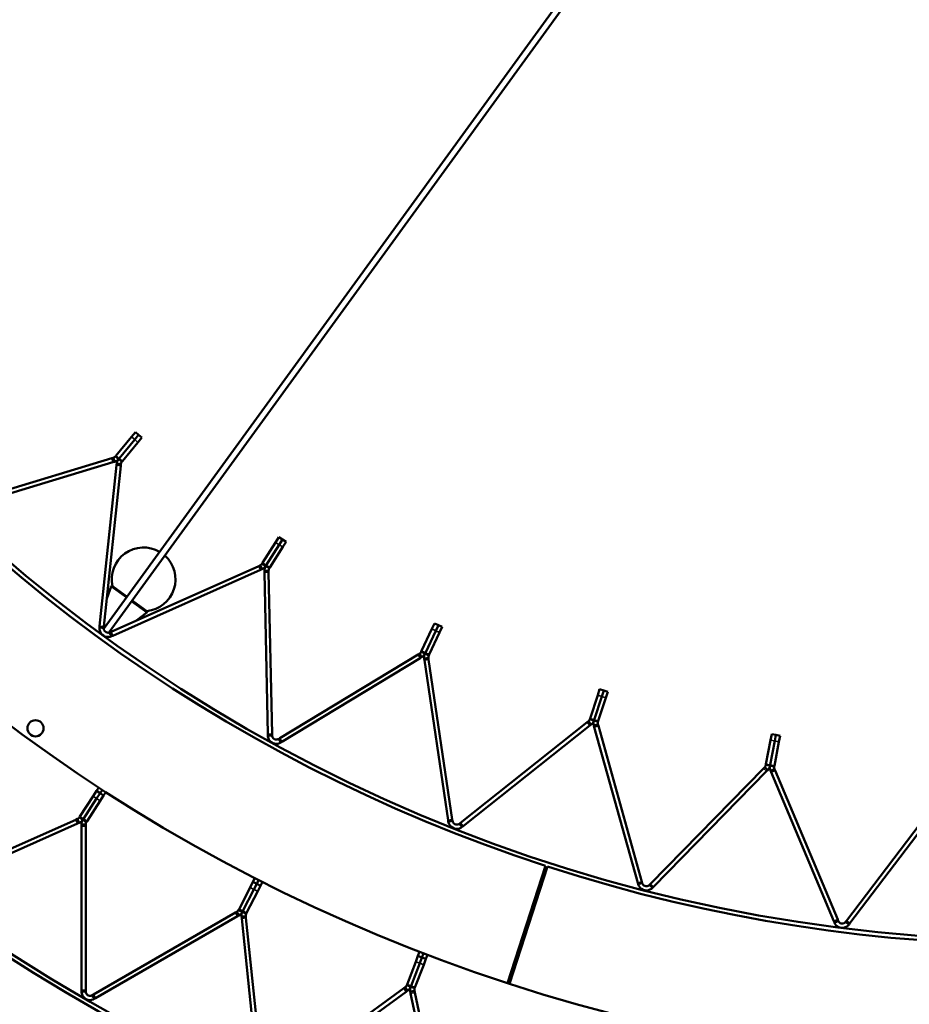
# Model space of a CAD drawing. Header units: millimetres. Extents: x 158 to 1353, y 392 to 3696.
# Tile 5 of 35: x 515 to 724, y 599 to 830. Entities that reach past the tile are written whole.
import ezdxf

# ---------------------------------------------------------------- set-up
doc = ezdxf.new("R2010")
doc.units = ezdxf.units.MM
doc.layers.add('Visible (ISO)', color=7, linetype='Continuous', lineweight=50)
doc.layers.add('Visible Narrow (ISO)', color=7, linetype='Continuous', lineweight=35)

msp = doc.modelspace()

# ---------------------------------------------------------------- linework, layer by layer
at = {"layer": 'Visible (ISO)'}
for p, q in [((661.31, 861.31), (534.65, 686.97)), ((662.53, 860.43), (535.86, 686.09)), ((537.42, 727.56), (541.07, 731.96)), ((541.07, 731.96), (542, 733.09)), ((542.77, 732.46), (541.84, 731.33)), ((541.84, 731.33), (542.77, 732.46)), ((542.77, 732.46), (542, 733.09)), ((543.54, 731.82), (542.61, 730.69)), ((543.54, 731.82), (542.77, 732.46)), ((541.84, 731.33), (538.19, 726.92)), ((538.19, 726.92), (541.84, 731.33)), ((542.61, 730.69), (538.96, 726.28)), ((500.02, 715.97), (536.43, 726.96)), ((536.81, 727.07), (536.43, 726.96)), ((536.93, 726.65), (536.81, 727.07)), ((537.42, 727.56), (537.29, 727.39)), ((537.63, 727.11), (537.29, 727.39)), ((538.06, 726.76), (537.63, 727.11)), ((538.06, 726.76), (538.19, 726.92)), ((538.19, 726.92), (538.06, 726.76)), ((536.72, 726), (500.31, 715.01)), ((533.59, 687.48), (537.57, 725.3)), ((538.56, 725.2), (534.59, 687.37)), ((536.72, 726), (537.09, 726.12)), ((537.09, 726.12), (536.93, 726.65)), ((537.61, 725.69), (537.57, 725.3)), ((537.61, 725.69), (538.17, 725.63)), ((538.06, 726.76), (538.49, 726.4)), ((538.17, 725.63), (538.6, 725.59)), ((538.49, 726.4), (538.83, 726.12)), ((538.56, 725.2), (538.6, 725.59)), ((538.83, 726.12), (538.96, 726.28)), ((574.98, 707.17), (575.77, 708.41)), ((576.61, 707.87), (575.77, 708.41)), ((571.92, 702.34), (574.98, 707.17)), ((575.83, 706.63), (572.76, 701.8)), ((572.76, 701.8), (575.83, 706.63)), ((576.67, 706.1), (573.61, 701.27)), ((576.61, 707.87), (575.83, 706.63)), ((575.83, 706.63), (576.61, 707.87)), ((577.46, 707.33), (576.61, 707.87)), ((577.46, 707.33), (576.67, 706.1)), ((536.27, 686.15), (571.01, 701.62)), ((571.37, 701.78), (571.01, 701.62)), ((571.55, 701.38), (571.37, 701.78)), ((571.92, 702.34), (571.8, 702.16)), ((572.18, 701.92), (571.8, 702.16)), ((572.65, 701.62), (572.18, 701.92)), ((572.65, 701.62), (572.76, 701.8)), ((572.76, 701.8), (572.65, 701.62)), ((572.65, 701.62), (573.12, 701.32)), ((571.42, 700.71), (536.67, 685.24)), ((571.42, 700.71), (571.77, 700.87)), ((571.77, 700.87), (571.55, 701.38)), ((572.34, 700.51), (572.9, 700.52)), ((572.34, 700.51), (572.35, 700.12)), ((573.14, 662.1), (572.35, 700.12)), ((572.9, 700.52), (573.34, 700.53)), ((573.12, 701.32), (573.49, 701.09)), ((573.35, 700.14), (573.34, 700.53)), ((573.35, 700.14), (574.14, 662.12)), ((573.49, 701.09), (573.61, 701.27)), ((536.6, 696.89), (540.04, 694.39)), ((536.6, 696.89), (540.04, 694.39)), ((535.28, 693.99), (536.31, 696.79)), ((541.25, 693.51), (544.69, 691.01)), ((541.25, 693.51), (544.69, 691.01)), ((542.34, 688.86), (544.69, 690.7)), ((611.74, 686.82), (612.36, 688.14)), ((613.27, 687.72), (612.36, 688.14)), ((613.27, 687.72), (612.64, 686.39)), ((612.64, 686.39), (613.27, 687.72)), ((614.17, 687.29), (613.27, 687.72)), ((533.59, 687.48), (533.56, 687.14)), ((533.56, 687.14), (534.11, 687.08)), ((534.11, 687.08), (534.55, 687.03)), ((534.55, 687.03), (534.59, 687.37)), ((536.27, 686.15), (535.95, 686.02)), ((536.13, 685.61), (535.95, 686.02)), ((536.36, 685.1), (536.13, 685.61)), ((536.36, 685.1), (536.67, 685.24)), ((609.3, 681.64), (611.74, 686.82)), ((612.64, 686.39), (610.21, 681.22)), ((610.21, 681.22), (612.64, 686.39)), ((613.55, 685.97), (611.11, 680.79)), ((614.17, 687.29), (613.55, 685.97)), ((575.96, 661.12), (608.49, 680.82)), ((608.83, 681.02), (608.49, 680.82)), ((609.05, 680.65), (608.83, 681.02)), ((609.34, 680.17), (609.05, 680.65)), ((609.3, 681.64), (609.21, 681.45)), ((609.61, 681.26), (609.21, 681.45)), ((610.12, 681.03), (609.61, 681.26)), ((610.12, 681.03), (610.21, 681.22)), ((610.21, 681.22), (610.12, 681.03)), ((610.12, 681.03), (610.62, 680.79)), ((610.62, 680.79), (611.02, 680.6)), ((611.02, 680.6), (611.11, 680.79)), ((609.01, 679.96), (576.48, 660.26)), ((609.01, 679.96), (609.34, 680.17)), ((609.95, 679.88), (610.5, 679.96)), ((609.95, 679.88), (610.01, 679.5)), ((615.56, 641.87), (610.01, 679.5)), ((610.5, 679.96), (610.94, 680.03)), ((610.99, 679.64), (610.94, 680.03)), ((610.99, 679.64), (616.55, 642.02)), ((650.75, 671.24), (651.21, 672.63)), ((652.16, 672.32), (651.21, 672.63)), ((652.16, 672.32), (651.7, 670.93)), ((651.7, 670.93), (652.16, 672.32)), ((653.11, 672.01), (652.16, 672.32)), ((653.11, 672.01), (652.66, 670.62)), ((648.99, 665.8), (650.75, 671.24)), ((651.7, 670.93), (649.94, 665.49)), ((649.94, 665.49), (651.7, 670.93)), ((652.66, 670.62), (650.89, 665.18)), ((618.48, 641.25), (648.28, 664.88)), ((648.59, 665.12), (648.28, 664.88)), ((648.86, 664.78), (648.59, 665.12)), ((649.21, 664.34), (648.86, 664.78)), ((648.99, 665.8), (648.92, 665.6)), ((649.34, 665.46), (648.92, 665.6)), ((649.87, 665.29), (649.34, 665.46)), ((649.87, 665.29), (649.94, 665.49)), ((649.94, 665.49), (649.87, 665.29)), ((649.87, 665.29), (650.4, 665.11)), ((650.39, 664.28), (650.81, 664.4)), ((650.4, 665.11), (650.82, 664.98)), ((650.92, 664.02), (650.81, 664.4)), ((650.82, 664.98), (650.89, 665.18)), ((573.14, 662.1), (573.15, 661.75)), ((574.15, 661.78), (574.14, 662.12)), ((648.91, 664.09), (619.1, 640.47)), ((648.91, 664.09), (649.21, 664.34)), ((649.85, 664.13), (650.39, 664.28)), ((649.85, 664.13), (649.95, 663.75)), ((660.18, 627.12), (649.95, 663.75)), ((650.92, 664.02), (661.14, 627.39)), ((691.41, 660.67), (691.69, 662.11)), ((692.67, 661.92), (691.69, 662.11)), ((573.15, 661.75), (573.71, 661.77)), ((573.71, 661.77), (574.15, 661.78)), ((575.96, 661.12), (575.67, 660.94)), ((575.9, 660.56), (575.67, 660.94)), ((576.19, 660.09), (575.9, 660.56)), ((576.19, 660.09), (576.48, 660.26)), ((690.34, 655.05), (691.41, 660.67)), ((692.4, 660.48), (691.33, 654.86)), ((691.33, 654.86), (692.4, 660.48)), ((693.38, 660.29), (692.31, 654.67)), ((692.67, 661.92), (692.4, 660.48)), ((692.4, 660.48), (692.67, 661.92)), ((693.65, 661.73), (692.67, 661.92)), ((693.65, 661.73), (693.38, 660.29)), ((663.15, 626.88), (689.76, 654.05)), ((690.48, 653.35), (663.87, 626.18)), ((690.04, 654.33), (689.76, 654.05)), ((690.35, 654.02), (690.04, 654.33)), ((690.34, 655.05), (690.3, 654.84)), ((690.74, 654.76), (690.3, 654.84)), ((690.75, 653.63), (690.35, 654.02)), ((690.48, 653.35), (690.75, 653.63)), ((691.29, 654.65), (690.74, 654.76)), ((691.29, 654.65), (691.33, 654.86)), ((691.33, 654.86), (691.29, 654.65)), ((691.29, 654.65), (691.84, 654.55)), ((691.41, 653.5), (691.92, 653.72)), ((691.41, 653.5), (691.56, 653.14)), ((706.3, 618.08), (691.56, 653.14)), ((691.84, 654.55), (692.27, 654.47)), ((691.92, 653.72), (692.33, 653.89)), ((692.27, 654.47), (692.31, 654.67)), ((692.48, 653.53), (692.33, 653.89)), ((692.48, 653.53), (707.22, 618.47)), ((532.06, 647.5), (532.85, 648.73)), ((533.4, 649.56), (532.85, 648.73)), ((533.69, 648.18), (532.85, 648.73)), ((533.69, 648.18), (534.23, 649.02)), ((533.69, 648.18), (534.23, 649.02)), ((535.07, 648.47), (534.53, 647.64)), ((709.28, 618.21), (732.27, 648.5)), ((528.95, 642.71), (532.06, 647.5)), ((532.89, 646.95), (529.79, 642.17)), ((529.79, 642.17), (532.89, 646.95)), ((533.73, 646.41), (530.62, 641.62)), ((533.69, 648.18), (532.89, 646.95)), ((532.89, 646.95), (533.69, 648.18)), ((534.53, 647.64), (533.69, 648.18)), ((534.53, 647.64), (533.73, 646.41)), ((733.07, 647.9), (710.07, 617.61)), ((492.77, 626.29), (528, 641.97)), ((528.39, 642.14), (528, 641.97)), ((528.57, 641.74), (528.39, 642.14)), ((528.79, 641.23), (528.57, 641.74)), ((528.95, 642.71), (528.82, 642.51)), ((529.19, 642.27), (528.82, 642.51)), ((529.66, 641.97), (529.19, 642.27)), ((529.66, 641.97), (529.79, 642.17)), ((529.79, 642.17), (529.66, 641.97)), ((529.66, 641.97), (530.13, 641.66)), ((530.13, 641.66), (530.5, 641.42)), ((530.5, 641.42), (530.62, 641.62)), ((615.56, 641.87), (615.61, 641.53)), ((615.61, 641.53), (616.17, 641.61)), ((616.17, 641.61), (616.6, 641.68)), ((616.6, 641.68), (616.55, 642.02)), ((618.48, 641.25), (618.21, 641.04)), ((528.41, 641.06), (493.17, 625.37)), ((528.41, 641.06), (528.79, 641.23)), ((529.33, 640.88), (529.89, 640.88)), ((529.33, 640.88), (529.33, 640.46)), ((529.33, 601.89), (529.33, 640.46)), ((529.89, 640.88), (530.33, 640.88)), ((530.33, 640.46), (530.33, 640.88)), ((530.33, 640.46), (530.33, 601.89)), ((618.48, 640.7), (618.21, 641.04)), ((618.83, 640.26), (618.48, 640.7)), ((618.83, 640.26), (619.1, 640.47)), ((629.52, 603.53), (638.5, 631.1)), ((638.98, 630.95), (630.03, 603.36)), ((568.98, 626.06), (569.65, 627.36)), ((570.1, 628.25), (569.65, 627.36)), ((570.54, 626.91), (569.65, 627.36)), ((570.54, 626.91), (570.99, 627.79)), ((570.54, 626.91), (570.99, 627.79)), ((661.24, 627.06), (661.14, 627.39)), ((566.39, 620.97), (568.98, 626.06)), ((569.87, 625.6), (567.28, 620.52)), ((567.28, 620.52), (569.87, 625.6)), ((570.77, 625.15), (568.17, 620.06)), ((570.54, 626.91), (569.87, 625.6)), ((569.87, 625.6), (570.54, 626.91)), ((571.43, 626.45), (570.54, 626.91)), ((571.43, 626.45), (570.77, 625.15)), ((571.88, 627.34), (571.43, 626.45)), ((660.18, 627.12), (660.27, 626.79)), ((660.27, 626.79), (660.81, 626.94)), ((660.81, 626.94), (661.24, 627.06)), ((663.15, 626.88), (662.91, 626.63)), ((663.23, 626.32), (662.91, 626.63)), ((663.63, 625.93), (663.23, 626.32)), ((663.63, 625.93), (663.87, 626.18)), ((566.39, 620.97), (566.29, 620.76)), ((566.68, 620.56), (566.29, 620.76)), ((567.18, 620.31), (566.68, 620.56)), ((567.18, 620.31), (567.28, 620.52)), ((567.28, 620.52), (567.18, 620.31)), ((532.13, 600.85), (565.53, 620.14)), ((566.03, 619.27), (532.63, 599.99)), ((565.89, 620.35), (565.53, 620.14)), ((566.11, 619.97), (565.89, 620.35)), ((566.03, 619.27), (566.39, 619.48)), ((566.39, 619.48), (566.11, 619.97)), ((566.97, 619.19), (567.53, 619.25)), ((566.97, 619.19), (567.01, 618.77)), ((571.05, 580.41), (567.01, 618.77)), ((567.18, 620.31), (567.68, 620.05)), ((567.53, 619.25), (567.96, 619.29)), ((567.68, 620.05), (568.07, 619.85)), ((568.01, 618.87), (567.96, 619.29)), ((568.01, 618.87), (572.04, 580.52)), ((568.07, 619.85), (568.17, 620.06)), ((706.94, 617.98), (707.35, 618.15)), ((707.35, 618.15), (707.22, 618.47)), ((709.28, 618.21), (709.07, 617.94)), ((706.3, 618.08), (706.43, 617.77)), ((706.43, 617.77), (706.94, 617.98)), ((709.42, 617.67), (709.07, 617.94)), ((709.87, 617.33), (709.42, 617.67)), ((709.87, 617.33), (710.07, 617.61)), ((607.95, 608.59), (608.48, 609.96)), ((608.83, 610.89), (608.48, 609.96)), ((609.41, 609.6), (608.48, 609.96)), ((609.41, 609.6), (608.88, 608.23)), ((608.88, 608.23), (609.41, 609.6)), ((609.41, 609.6), (609.77, 610.53)), ((609.41, 609.6), (609.77, 610.53)), ((610.34, 609.24), (609.41, 609.6)), ((610.34, 609.24), (609.82, 607.88)), ((610.7, 610.17), (610.34, 609.24)), ((605.91, 603.26), (607.95, 608.59)), ((608.88, 608.23), (606.84, 602.91)), ((606.84, 602.91), (608.88, 608.23)), ((609.82, 607.88), (607.77, 602.55)), ((529.33, 601.89), (529.33, 601.55)), ((530.33, 601.55), (530.33, 601.89)), ((573.93, 579.68), (605.13, 602.34)), ((605.48, 602.59), (605.13, 602.34)), ((605.73, 602.24), (605.48, 602.59)), ((606.06, 601.78), (605.73, 602.24)), ((605.91, 603.26), (605.82, 603.04)), ((606.23, 602.89), (605.82, 603.04)), ((606.75, 602.69), (606.23, 602.89)), ((606.75, 602.69), (606.84, 602.91)), ((606.84, 602.91), (606.75, 602.69)), ((606.75, 602.69), (607.28, 602.49)), ((607.28, 602.49), (607.69, 602.33)), ((607.69, 602.33), (607.77, 602.55)), ((529.33, 601.55), (529.89, 601.55)), ((529.89, 601.55), (530.33, 601.55)), ((532.13, 600.85), (531.83, 600.68)), ((532.05, 600.3), (531.83, 600.68)), ((532.33, 599.82), (532.05, 600.3)), ((532.33, 599.82), (532.63, 599.99)), ((605.72, 601.53), (574.52, 578.87)), ((605.72, 601.53), (606.06, 601.78)), ((606.67, 601.55), (607.21, 601.67)), ((606.67, 601.55), (606.75, 601.14)), ((614.77, 563.41), (606.75, 601.14)), ((607.21, 601.67), (607.64, 601.76)), ((607.73, 601.35), (607.64, 601.76)), ((607.73, 601.35), (615.75, 563.62))]:
    msp.add_line(p, q, dxfattribs=at)
for centre, radius in [((755.08, 989.1), 523.5), ((755.08, 989.1), 449.5), ((755.08, 989.1), 375.5), ((518.5, 663.47), 1.9)]:
    msp.add_circle(centre, radius, dxfattribs=at)
for centre, radius, start, end in [((755.08, 989.1), 553.5, 180.0048, 251.9502), ((755.08, 989.1), 524.5, 180.0048, 251.9502), ((755.08, 989.1), 479.5, 180.0188, 251.9552), ((755.08, 989.1), 450.5, 180.0188, 251.9552), ((755.08, 989.1), 405.5, 180.038, 251.962), ((755.08, 989.1), 376.5, 180.038, 251.962), ((755.08, 989.1), 376.5, 252.038, 323.962), ((755.08, 989.1), 405.5, 252.038, 323.962), ((755.08, 989.1), 450.5, 252.0188, 323.9552), ((755.08, 989.1), 479.5, 252.0188, 323.9552), ((543.93, 698.47), 7.5, 59.7392, 192.1897), ((543.93, 698.47), 7.5, 275.8103, 48.2608), ((536.5, 696.72), 0.2, 58.1893, 159.8656), ((544.56, 690.86), 0.2, 308.1344, 49.8107), ((755.08, 989.1), 524.5, 252.0048, 323.9502), ((755.08, 989.1), 553.5, 252.0048, 323.9502), ((755.08, 989.1), 405.5, 251.962, 252.038)]:
    msp.add_arc(centre, radius, start, end, dxfattribs=at)
for major_axis, start_param, end_param in [((-0.607, 0.441), 0.110447, 0.258338), ((0.607, -0.441), 6.024847, 6.172739)]:
    msp.add_ellipse((535.25, 686.52), major_axis=major_axis, ratio=0.984476, start_param=start_param, end_param=end_param, dxfattribs=at)
for points in [[(536.81, 727.07), (537.01, 727.13), (537.17, 727.26), (537.29, 727.39)], [(538.06, 726.76), (537.83, 726.48), (537.5, 726.24), (537.09, 726.12)], [(537.61, 725.69), (537.65, 726.11), (537.83, 726.48), (538.06, 726.76)], [(538.83, 726.12), (538.71, 725.98), (538.63, 725.79), (538.6, 725.59)], [(571.37, 701.78), (571.56, 701.87), (571.71, 702.01), (571.8, 702.16)], [(572.65, 701.62), (572.46, 701.32), (572.16, 701.04), (571.77, 700.87)], [(572.34, 700.51), (572.33, 700.93), (572.46, 701.32), (572.65, 701.62)], [(573.49, 701.09), (573.4, 700.94), (573.33, 700.74), (573.34, 700.53)], [(608.83, 681.02), (609, 681.13), (609.14, 681.29), (609.21, 681.45)], [(610.12, 681.03), (609.96, 680.7), (609.7, 680.38), (609.34, 680.17)], [(609.95, 679.88), (609.89, 680.3), (609.96, 680.7), (610.12, 681.03)], [(611.02, 680.6), (610.95, 680.44), (610.91, 680.24), (610.94, 680.03)], [(648.59, 665.12), (648.75, 665.25), (648.86, 665.42), (648.92, 665.6)], [(649.87, 665.29), (649.76, 664.94), (649.54, 664.6), (649.21, 664.34)], [(649.85, 664.13), (649.73, 664.53), (649.76, 664.94), (649.87, 665.29)], [(650.82, 664.98), (650.77, 664.81), (650.75, 664.6), (650.81, 664.4)], [(690.04, 654.33), (690.18, 654.48), (690.27, 654.66), (690.3, 654.84)], [(691.29, 654.65), (691.22, 654.3), (691.04, 653.93), (690.75, 653.63)], [(691.41, 653.5), (691.24, 653.89), (691.22, 654.3), (691.29, 654.65)], [(692.27, 654.47), (692.23, 654.29), (692.25, 654.08), (692.33, 653.89)], [(528.39, 642.14), (528.57, 642.23), (528.72, 642.37), (528.82, 642.51)], [(529.66, 641.97), (529.46, 641.67), (529.17, 641.4), (528.79, 641.23)], [(529.33, 640.88), (529.33, 641.29), (529.46, 641.67), (529.66, 641.97)], [(530.5, 641.42), (530.4, 641.28), (530.33, 641.09), (530.33, 640.88)], [(565.89, 620.35), (566.07, 620.45), (566.2, 620.6), (566.29, 620.76)], [(567.18, 620.31), (567.02, 619.99), (566.75, 619.69), (566.39, 619.48)], [(566.97, 619.19), (566.93, 619.6), (567.02, 619.99), (567.18, 620.31)], [(568.07, 619.85), (567.99, 619.7), (567.94, 619.5), (567.96, 619.29)], [(605.48, 602.59), (605.64, 602.71), (605.76, 602.88), (605.82, 603.04)], [(606.75, 602.69), (606.63, 602.35), (606.4, 602.03), (606.06, 601.78)], [(606.67, 601.55), (606.58, 601.95), (606.63, 602.35), (606.75, 602.69)], [(607.69, 602.33), (607.62, 602.16), (607.6, 601.96), (607.64, 601.76)]]:
    msp.add_open_spline(points, degree=3, dxfattribs=at)
for points, knots in [([(536.36, 685.1), (536, 684.94), (535.41, 684.85), (534.85, 685.05), (534.32, 685.25), (533.87, 685.72), (533.68, 686.21), (533.55, 686.55), (533.53, 686.88), (533.56, 687.14)], [1.106512, 1.106512, 1.106512, 1.106512, 1.761726, 1.761726, 1.761726, 2.387231, 2.387231, 2.387231, 2.814719, 2.814719, 2.814719, 2.814719]), ([(534.55, 687.03), (534.53, 686.8), (534.61, 686.43), (534.87, 686.19), (535.14, 685.95), (535.54, 685.89), (535.81, 685.96), (535.86, 685.98), (535.91, 686), (535.95, 686.02)], [-2.814719, -2.814719, -2.814719, -2.814719, -2.038715, -2.038715, -2.038715, -1.261225, -1.261225, -1.261225, -1.106512, -1.106512, -1.106512, -1.106512]), ([(576.19, 660.09), (575.84, 659.88), (575.28, 659.71), (574.7, 659.85), (574.14, 659.98), (573.64, 660.38), (573.39, 660.85), (573.22, 661.17), (573.16, 661.49), (573.15, 661.75)], [1.106512, 1.106512, 1.106512, 1.106512, 1.761726, 1.761726, 1.761726, 2.387231, 2.387231, 2.387231, 2.814719, 2.814719, 2.814719, 2.814719]), ([(574.15, 661.78), (574.15, 661.54), (574.28, 661.18), (574.58, 660.98), (574.87, 660.77), (575.28, 660.77), (575.53, 660.87), (575.58, 660.89), (575.63, 660.92), (575.67, 660.94)], [-2.814719, -2.814719, -2.814719, -2.814719, -2.038715, -2.038715, -2.038715, -1.261225, -1.261225, -1.261225, -1.106512, -1.106512, -1.106512, -1.106512]), ([(618.83, 640.26), (618.52, 640.01), (617.98, 639.77), (617.38, 639.84), (616.82, 639.89), (616.27, 640.24), (615.96, 640.66), (615.75, 640.96), (615.65, 641.28), (615.61, 641.53)], [1.106512, 1.106512, 1.106512, 1.106512, 1.761726, 1.761726, 1.761726, 2.387231, 2.387231, 2.387231, 2.814719, 2.814719, 2.814719, 2.814719]), ([(616.6, 641.68), (616.63, 641.45), (616.81, 641.11), (617.12, 640.94), (617.44, 640.77), (617.84, 640.82), (618.08, 640.96), (618.13, 640.98), (618.17, 641.01), (618.21, 641.04)], [-2.814719, -2.814719, -2.814719, -2.814719, -2.038715, -2.038715, -2.038715, -1.261225, -1.261225, -1.261225, -1.106512, -1.106512, -1.106512, -1.106512]), ([(663.63, 625.93), (663.35, 625.65), (662.84, 625.35), (662.24, 625.33), (661.68, 625.32), (661.09, 625.59), (660.73, 625.98), (660.48, 626.24), (660.34, 626.54), (660.27, 626.79)], [1.106512, 1.106512, 1.106512, 1.106512, 1.761726, 1.761726, 1.761726, 2.387231, 2.387231, 2.387231, 2.814719, 2.814719, 2.814719, 2.814719]), ([(661.24, 627.06), (661.3, 626.83), (661.51, 626.52), (661.85, 626.4), (662.18, 626.27), (662.58, 626.37), (662.8, 626.53), (662.84, 626.56), (662.88, 626.6), (662.91, 626.63)], [-2.814719, -2.814719, -2.814719, -2.814719, -2.038715, -2.038715, -2.038715, -1.261225, -1.261225, -1.261225, -1.106512, -1.106512, -1.106512, -1.106512]), ([(707.35, 618.15), (707.44, 617.94), (707.69, 617.65), (708.04, 617.57), (708.39, 617.49), (708.77, 617.63), (708.97, 617.82), (709.01, 617.86), (709.04, 617.9), (709.07, 617.94)], [-2.814719, -2.814719, -2.814719, -2.814719, -2.038715, -2.038715, -2.038715, -1.261225, -1.261225, -1.261225, -1.106512, -1.106512, -1.106512, -1.106512]), ([(709.87, 617.33), (709.62, 617.02), (709.16, 616.65), (708.57, 616.56), (708.01, 616.48), (707.39, 616.67), (706.98, 617.01), (706.71, 617.25), (706.53, 617.53), (706.43, 617.77)], [1.106512, 1.106512, 1.106512, 1.106512, 1.761726, 1.761726, 1.761726, 2.387231, 2.387231, 2.387231, 2.814719, 2.814719, 2.814719, 2.814719]), ([(532.33, 599.82), (531.99, 599.62), (531.42, 599.47), (530.84, 599.61), (530.29, 599.75), (529.79, 600.17), (529.55, 600.64), (529.39, 600.96), (529.33, 601.29), (529.33, 601.55)], [1.110722, 1.110722, 1.110722, 1.110722, 1.765936, 1.765936, 1.765936, 2.391441, 2.391441, 2.391441, 2.818928, 2.818928, 2.818928, 2.818928]), ([(530.33, 601.55), (530.33, 601.31), (530.45, 600.96), (530.74, 600.74), (531.03, 600.53), (531.44, 600.52), (531.7, 600.62), (531.75, 600.64), (531.79, 600.66), (531.83, 600.68)], [-2.818928, -2.818928, -2.818928, -2.818928, -2.042925, -2.042925, -2.042925, -1.265434, -1.265434, -1.265434, -1.110722, -1.110722, -1.110722, -1.110722])]:
    msp.add_open_spline(points, degree=3, knots=knots, dxfattribs=at)
at = {"layer": 'Visible Narrow (ISO)'}
for p, q in [((541.07, 731.96), (541.84, 731.33)), ((541.84, 731.33), (542.61, 730.69)), ((536.43, 726.96), (536.72, 726)), ((537.42, 727.56), (538.19, 726.92)), ((538.96, 726.28), (538.19, 726.92)), ((538.56, 725.2), (537.57, 725.3)), ((574.98, 707.17), (575.83, 706.63)), ((575.83, 706.63), (576.67, 706.1)), ((571.01, 701.62), (571.42, 700.71)), ((571.92, 702.34), (572.76, 701.8)), ((573.61, 701.27), (572.76, 701.8)), ((573.35, 700.14), (572.35, 700.12)), ((539.89, 694.18), (536.31, 696.79)), ((544.69, 690.7), (541.1, 693.3)), ((534.59, 687.37), (533.59, 687.48)), ((536.27, 686.15), (536.67, 685.24)), ((611.74, 686.82), (612.64, 686.39)), ((612.64, 686.39), (613.55, 685.97)), ((608.49, 680.82), (609.01, 679.96)), ((609.3, 681.64), (610.21, 681.22)), ((611.11, 680.79), (610.21, 681.22)), ((610.99, 679.64), (610.01, 679.5)), ((650.75, 671.24), (651.7, 670.93)), ((651.7, 670.93), (652.66, 670.62)), ((648.28, 664.88), (648.91, 664.09)), ((648.99, 665.8), (649.94, 665.49)), ((650.89, 665.18), (649.94, 665.49)), ((574.14, 662.12), (573.14, 662.1)), ((650.92, 664.02), (649.95, 663.75)), ((575.96, 661.12), (576.48, 660.26)), ((691.41, 660.67), (692.4, 660.48)), ((692.4, 660.48), (693.38, 660.29)), ((689.76, 654.05), (690.48, 653.35)), ((690.34, 655.05), (691.33, 654.86)), ((692.31, 654.67), (691.33, 654.86)), ((692.48, 653.53), (691.56, 653.14)), ((532.06, 647.5), (532.89, 646.95)), ((532.89, 646.95), (533.73, 646.41)), ((528, 641.97), (528.41, 641.06)), ((528.95, 642.71), (529.79, 642.17)), ((530.62, 641.62), (529.79, 642.17)), ((616.55, 642.02), (615.56, 641.87)), ((618.48, 641.25), (619.1, 640.47)), ((530.33, 640.46), (529.33, 640.46)), ((661.14, 627.39), (660.18, 627.12)), ((568.98, 626.06), (569.87, 625.6)), ((569.87, 625.6), (570.77, 625.15)), ((663.15, 626.88), (663.87, 626.18)), ((566.39, 620.97), (567.28, 620.52)), ((568.17, 620.06), (567.28, 620.52)), ((565.53, 620.14), (566.03, 619.27)), ((568.01, 618.87), (567.01, 618.77)), ((707.22, 618.47), (706.3, 618.08)), ((709.28, 618.21), (710.07, 617.61)), ((607.95, 608.59), (608.88, 608.23)), ((608.88, 608.23), (609.82, 607.88)), ((530.33, 601.89), (529.33, 601.89)), ((605.13, 602.34), (605.72, 601.53)), ((605.91, 603.26), (606.84, 602.91)), ((607.77, 602.55), (606.84, 602.91)), ((532.13, 600.85), (532.63, 599.99)), ((607.73, 601.35), (606.75, 601.14))]:
    msp.add_line(p, q, dxfattribs=at)

doc.saveas('drawing.dxf')
